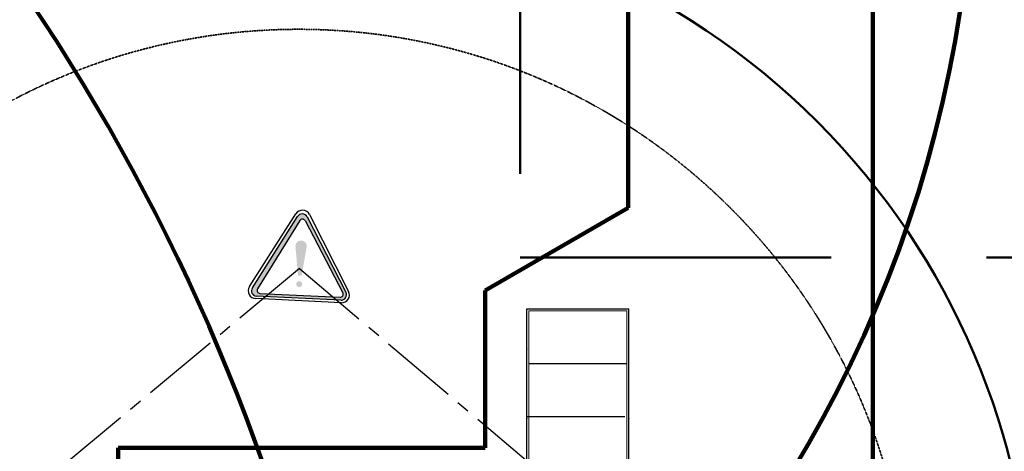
# Model space of a CAD drawing. Header units: millimetres. Extents: x 2204655785 to 2205143108, y 485765510 to 486291538.
# Tile 137 of 156: x 2205051343 to 2205075481, y 486188549 to 486199118. Entities that reach past the tile are written whole.
import ezdxf
from ezdxf.enums import TextEntityAlignment as Align
from ezdxf.lldxf.tags import DXFTag

# ---------------------------------------------------------------- set-up
doc = ezdxf.new("R2010")
doc.units = ezdxf.units.MM
for name, pattern in [('DASHED2', [9.525, 6.35, -3.175]), ('DASHEDX2', [38.1, 25.4, -12.7]), ('НЕВИДИМАЯX2', [19.05, 12.7, -6.35]), ('ОСЕВАЯ2', [28.575, 19.05, -3.175, 3.175, -3.175])]:
    doc.linetypes.add(name, pattern=pattern)
for name, color, linetype in [('206ППР Панелевоз', 7, 'Continuous'), ('ППР_Автокран СКАТ-40', 7, 'Continuous'), ('ППР_Автокран_Линия предупреждения', 1, 'Continuous'), ('ППР_Автокран_Опасная зона', 1, 'Continuous'), ('ППР_Автокран_Стрела', 7, 'Continuous'), ('ППР_Автокран_Стрела_15м', 7, 'Continuous'), ('ППР_Дороги рабочие', 30, 'Continuous'), ('ППР_Опасная зона от крана', 1, 'Continuous'), ('ППР_Разрез', 5, 'Continuous'), ('ППР_СКЛАД №2', 7, 'Continuous'), ('ППР_Стрела', 7, 'Continuous')]:
    doc.layers.add(name, color=color, linetype=linetype)
doc.styles.add('ППРк_М1-1', font='GOST_Common Italic.ttf', dxfattribs={"height": 800})
doc.styles.add('ППРк_М1-1кран', font='GOST_Common Italic.ttf', dxfattribs={"width": 0.8, "height": 600})
tags = doc.linetypes.add('опасная зона_Кран', pattern='A,30,-8,4,-8,30,-8,4,-8,30,-8,4,[230,Bbox.shx,S=2.5,R=0,X=0,Y=-10],-6', length=148).pattern_tags.tags
tags[24] = DXFTag(74, 5)

# ---------------------------------------------------------------- blocks, each defined once
blk = doc.blocks.new('*U397')
at = {"layer": 'ППР_Опасная зона от крана', "linetype": 'опасная зона_Кран', "lineweight": 80, "ltscale": 100}
blk.add_arc((135, 0), 50270, 90, 270, dxfattribs=at)
at = {"layer": 'ППР_Стрела', "linetype": 'НЕВИДИМАЯX2', "lineweight": 50, "ltscale": 100}
blk.add_arc((135, 0), 38700, 90, 270, dxfattribs=at)
at = {"layer": 'ППР_Стрела', "linetype": 'Continuous', "lineweight": 100}
blk.add_arc((135, 0), 30700, 90, 270, dxfattribs=at)
at = {"style": 'ППРк_М1-1', "width": 0.8}
for tag, p, height, flags in [('ОПАСНАЯ_ЗОНА', (25480.86, 21929.55), 800, 1), ('ОТЛЕТ_ГРУЗА', (25413.72, 20678.22), 800, 1), ('Кол-во_элементов', (2695.66, -1978.25), 1200, 8)]:
    blk.add_attdef(tag, p, '', height=height, dxfattribs=dict(at, flags=flags))
at = {"style": 'ППРк_М1-1', "width": 0.8, "flags": 8}
blk.add_attdef('МАРКА_КРАНА', text='', height=1200, dxfattribs=at).set_placement((8837.5, 818.17), align=Align.CENTER)
blk.add_attdef('ВЫСОТА', text='', height=1200, dxfattribs=at).set_placement((9134.89, -8454.02), align=Align.MIDDLE_CENTER)
at = {"layer": 'Defpoints', "style": 'ППРк_М1-1', "width": 0.8, "flags": 1}
for tag, p in [('МАКСИМАЛЬНАЯ_ДЛИНА_ГРУЗА', (25470.43, 19233.22)), ('ШИРИНА_ГРУЗА', (25397.01, 17803.51))]:
    blk.add_attdef(tag, p, '', height=800, dxfattribs=at)
at = {"layer": 'ППР_Разрез', "style": 'ППРк_М1-1кран', "width": 0.8, "flags": 8}
for tag, p in [('РАЗРЕЗ2', (-1027.85, 55181.17)), ('РАЗРЕЗ', (-1731.87, -54129.29))]:
    blk.add_attdef(tag, p, '', height=800, dxfattribs=at)
at = {"layer": 'ППР_Стрела', "style": 'ППРк_М1-1кран', "width": 0.8, "flags": 8}
for tag, p in [('ВЫСОТА_КРЮКА_ГОРИЗ', (-19652.89, 21607.87)), ('ГАБАРИТ_СТРЕЛЫ', (-25019.84, 21408.72)), ('ВЫСОТА_КРЮКА_НАКЛ', (-20393.31, 20761.66)), ('ВЫЛЕТ', (-16616.63, 14016.8))]:
    blk.add_attdef(tag, p, '', height=800, rotation=317, dxfattribs=at)
blk = doc.blocks.new('*U420')
at = {"layer": 'ППР_Опасная зона от крана', "linetype": 'опасная зона_Кран', "lineweight": 80, "ltscale": 100}
blk.add_arc((135, 0), 50270, 90, 270, dxfattribs=at)
at = {"style": 'ППРк_М1-1', "width": 0.8}
for tag, p, height, flags in [('ОПАСНАЯ_ЗОНА', (25480.86, 21929.55), 800, 1), ('ОТЛЕТ_ГРУЗА', (25413.72, 20678.22), 800, 1), ('Кол-во_элементов', (2695.66, -1978.25), 1200, 8)]:
    blk.add_attdef(tag, p, '', height=height, dxfattribs=dict(at, flags=flags))
at = {"style": 'ППРк_М1-1', "width": 0.8, "flags": 8}
blk.add_attdef('МАРКА_КРАНА', text='', height=1200, dxfattribs=at).set_placement((8837.5, 818.17), align=Align.CENTER)
blk.add_attdef('ВЫСОТА', text='', height=1200, dxfattribs=at).set_placement((9134.89, -8454.02), align=Align.MIDDLE_CENTER)
at = {"layer": 'Defpoints', "style": 'ППРк_М1-1', "width": 0.8, "flags": 1}
for tag, p in [('МАКСИМАЛЬНАЯ_ДЛИНА_ГРУЗА', (25470.43, 19233.22)), ('ШИРИНА_ГРУЗА', (25397.01, 17803.51))]:
    blk.add_attdef(tag, p, '', height=800, dxfattribs=at)
at = {"layer": 'ППР_Разрез', "style": 'ППРк_М1-1кран', "width": 0.8, "flags": 8}
for tag, p in [('РАЗРЕЗ2', (-1027.85, 55181.17)), ('РАЗРЕЗ', (-1731.87, -54129.29))]:
    blk.add_attdef(tag, p, '', height=800, dxfattribs=at)
at = {"layer": 'ППР_Стрела', "style": 'ППРк_М1-1кран', "width": 0.8, "flags": 8}
for tag, p in [('ВЫСОТА_КРЮКА_ГОРИЗ', (-19652.89, 21607.87)), ('ГАБАРИТ_СТРЕЛЫ', (-25019.84, 21408.72)), ('ВЫСОТА_КРЮКА_НАКЛ', (-20393.31, 20761.66)), ('ВЫЛЕТ', (-16616.63, 14016.8))]:
    blk.add_attdef(tag, p, '', height=800, rotation=317, dxfattribs=at)
blk = doc.blocks.new('ЗнакПредупрежд')
h = blk.add_hatch(color=1)
h.dxf.hatch_style = 1
h.paths.add_polyline_path([(2.952, 4.492, 0.579974), (2.431, 4.489), (0.216, 0.569, 0.56988), (0.429, 0.135), (4.954, 0.135, 0.577814), (5.214, 0.585)])
h.paths.add_polyline_path([(2.845, 4.292), (5.056, 0.534, -0.580113), (4.918, 0.293), (0.626, 0.293, -0.571425), (0.486, 0.53), (2.567, 4.288, -0.580536)], flags=16)
h = blk.add_hatch(color=1)
edge = h.paths.add_edge_path()
edge.add_arc((2.701, 2.92), 0.301, 348.7338, 546.396)
edge.add_line((2.402, 2.886), (2.403, 2.868))
edge.add_line((2.403, 2.868), (2.61, 1.345))
edge.add_line((2.61, 1.345), (2.807, 1.345))
edge.add_line((2.807, 1.345), (2.996, 2.861))
edge = h.paths.add_edge_path()
edge.add_arc((2.7, 0.886), 0.162, 0, 360)
at = {"color": 3}
for p, q in [((0.049, 0.629), (2.341, 4.632)), ((3.07, 4.631), (5.354, 0.628)), ((4.989, 0), (0.414, 0))]:
    blk.add_line(p, q, dxfattribs=at)
at = {"color": 1}
for p, q in [((0.216, 0.569), (2.431, 4.489)), ((2.567, 4.288), (0.486, 0.53)), ((2.845, 4.292), (5.056, 0.534)), ((2.952, 4.492), (5.214, 0.585)), ((4.955, 0.135), (0.429, 0.135)), ((0.626, 0.293), (4.918, 0.293))]:
    blk.add_line(p, q, dxfattribs=at)
at = {"color": 3}
for centre, start, end in [((2.705, 4.423), 29.7122, 150.208), ((0.414, 0.42), 150.208, 270), ((4.989, 0.42), 270, 29.7122)]:
    blk.add_arc(centre, 0.42, start, end, dxfattribs=at)
at = {"color": 1}
for centre, radius, start, end in [((2.692, 4.341), 0.3, 30.0797, 150.5301), ((2.707, 4.21), 0.16, 30.4743, 151.0212), ((0.451, 0.415), 0.281, 146.8469, 265.5587), ((0.626, 0.453), 0.16, 151.0212, 270.218), ((4.918, 0.453), 0.16, 270, 30.4743), ((4.954, 0.435), 0.3, 270.178, 30.0797)]:
    blk.add_arc(centre, radius, start, end, dxfattribs=at)
blk = doc.blocks.new('*U778')
at = {"layer": 'ППР_Автокран_Линия предупреждения', "color": 1, "linetype": 'ОСЕВАЯ2', "ltscale": 100}
for q in [(-17226.21, -5228.35), (17179.44, -5356.55)]:
    blk.add_line((29.42, 9142.43), q, dxfattribs=at)
at = {"layer": 'ППР_Автокран_Опасная зона', "color": 1, "linetype": 'опасная зона_Кран', "lineweight": 80, "ltscale": 100}
blk.add_arc((-3.65, 4.56), 29000, 319.788537, 219.788112, dxfattribs=at)
at = {"layer": 'ППР_Автокран_Стрела', "lineweight": 50}
blk.add_arc((-3.65, 4.56), 18000, 319.786841, 219.78643, dxfattribs=at)
at = {"layer": 'ППР_Автокран_Стрела_15м', "linetype": 'DASHED2', "lineweight": 35}
blk.add_arc((0.22, 1.42), 15000, 319.786203, 219.767437, dxfattribs=at)
at = {"layer": 'ППР_Автокран_Линия предупреждения', "color": 1, "xscale": 458.3504657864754, "yscale": 458.3504657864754, "zscale": 458.3504657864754, "rotation": 357.2186560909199}
blk.add_blockref('ЗнакПредупрежд', (-1236.5, 8413.95), dxfattribs=at)
blk = doc.blocks.new('*U789')
for p, q in [((-16076, 2654), (-16076, 254)), ((-14778, 2605), (-14778, 205))]:
    blk.add_line(p, q)
at = {"layer": '206ППР Панелевоз'}
for p, q in [((-2300, 2704), (-17423, 2704)), ((-17423, 204), (-17423, 2704)), ((-2300, 204), (-17423, 204))]:
    blk.add_line(p, q, dxfattribs=at)
at = {"layer": '206ППР Панелевоз', "lineweight": 9}
for p, q in [((-17373, 254), (-17373, 2654)), ((-2350, 2654), (-17373, 2654)), ((-2350, 254), (-17373, 254)), ((-16773, 204), (-16756, 204)), ((-16754, 204), (-16773, 204)), ((-16773, 204), (-16773, 202)), ((-16756, 204), (-16754, 204)), ((-16754, 204), (-16754, 206)), ((-16754, 206), (-16754, 204)), ((-16754, 204), (-16754, 204)), ((-15062, 204), (-15046, 204)), ((-15043, 204), (-15062, 204)), ((-15062, 204), (-15062, 202)), ((-15046, 204), (-15043, 204)), ((-15043, 204), (-15043, 206)), ((-15043, 206), (-15043, 204)), ((-15043, 204), (-15043, 204))]:
    blk.add_line(p, q, dxfattribs=at)
for p in [(-14733, 2704), (-16443, 204), (-14733, 204)]:
    blk.add_point(p, dxfattribs=at)
blk = doc.blocks.new('Бортовой панелевоз')
at = {"layer": 'ППР_СКЛАД №2'}
blk.add_blockref('*U789', (26722, 14240), dxfattribs=at)

msp = doc.modelspace()

# ---------------------------------------------------------------- block references
at = {"rotation": 90}
msp.add_blockref('*U397', (2205044056, 486203892), dxfattribs=at)

# ---------------------------------------------------------------- next in the draw order: linework, layer by layer
at = {"layer": 'ППР_Дороги рабочие', "lineweight": 100}
for p, q in [((2205072258, 486237137), (2205072258, 486106029)), ((2205066258, 486217001), (2205066258, 486194508))]:
    msp.add_line(p, q, dxfattribs=at)

# ---------------------------------------------------------------- next in the draw order: block references
at = {"rotation": 270}
msp.add_blockref('*U420', (2205009908, 486171615), dxfattribs=at)

# ---------------------------------------------------------------- next in the draw order: linework, layer by layer
at = {"color": 3, "linetype": 'DASHEDX2', "lineweight": 50, "ltscale": 300}
msp.add_lwpolyline([(2205063615, 486214394), (2205063615, 486193296), (2205107922, 486193296), (2205107922, 486251999), (2205086520, 486252003), (2205086521, 486254403), (2205075420, 486254405), (2205075418, 486238594), (2205087018, 486238594), (2205087014, 486214393), (2205063615, 486214396)], dxfattribs=at)

# ---------------------------------------------------------------- next in the draw order: block references
at = {"layer": 'ППР_Автокран СКАТ-40'}
msp.add_blockref('*U778', (2205058177, 486183882), dxfattribs=at)

# ---------------------------------------------------------------- next in the draw order: linework, layer by layer
for points in [[(2205043258, 486291527), (2205049258, 486291538), (2205049289, 486274116, 0.413702), (2205061289, 486262137), (2205072258, 486262137), (2205072258, 486106029), (2204894258, 486106029), (2204894258, 486206385), (2204918646, 486247176), (2205031315, 486247176, 0.415837), (2205043268, 486259129), (2205043258, 486291527)], [(2204928856, 486241176), (2205047258, 486241176), (2205047258, 486237137), (2205051306, 486237137), (2205051306, 486217001), (2205066258, 486217001), (2205066258, 486194508), (2205062758, 486192488), (2205062758, 486188632), (2205053758, 486188632), (2205053758, 486176632), (2205062758, 486176632), (2205062758, 486171488), (2205066258, 486169467), (2205066258, 486124029, -0.414214)]]:
    msp.add_lwpolyline(points, format="xyb")
at = {"layer": 'ППР_Дороги рабочие', "lineweight": 100}
for p, q in [((2205062758, 486192488), (2205066258, 486194508)), ((2205062758, 486192488), (2205062758, 486188632)), ((2205053758, 486188632), (2205062758, 486188632)), ((2205053758, 486176632), (2205053758, 486188632))]:
    msp.add_line(p, q, dxfattribs=at)

# ---------------------------------------------------------------- next in the draw order: block references
at = {"rotation": 270}
msp.add_blockref('Бортовой панелевоз', (2205049333, 486201335), dxfattribs=at)

doc.saveas('drawing.dxf')
